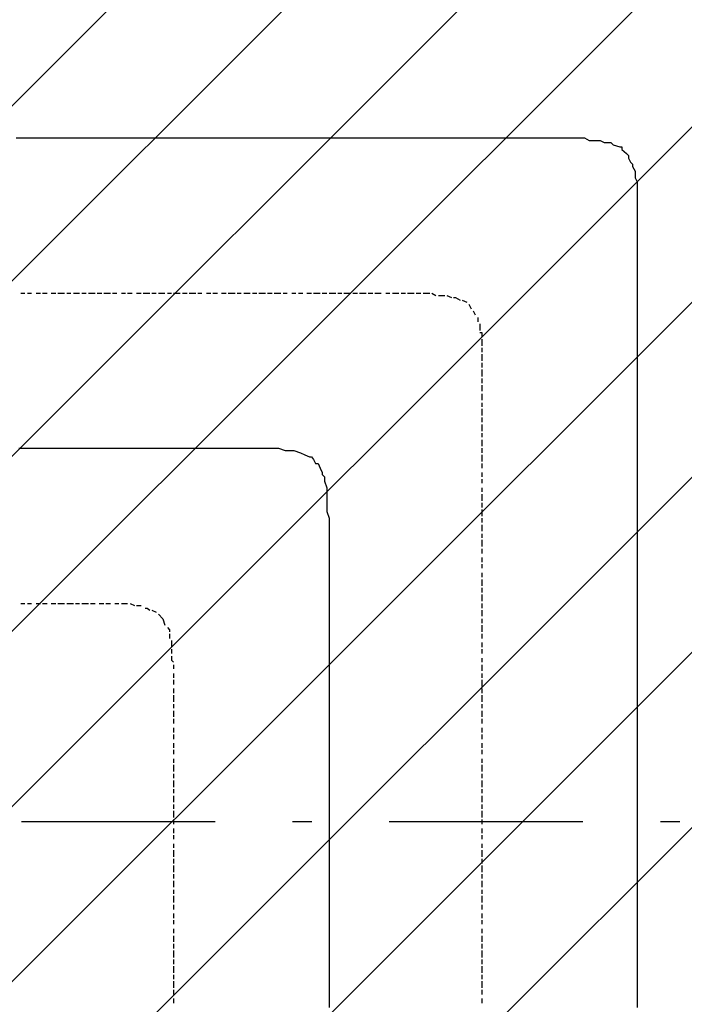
# Model space of a CAD drawing. Extents: x 997 to 109698, y 921 to 94021.
# Tile 204 of 256: x 23248 to 24535, y 18683 to 20591. Entities that reach past the tile are written whole.
import ezdxf

# ---------------------------------------------------------------- set-up
doc = ezdxf.new("R2010")
doc.units = 0
doc.header["$MEASUREMENT"] = 0
doc.layers.add('12', color=7, linetype='CONTINUOUS')
doc.layers.add('28', color=7, linetype='CONTINUOUS')

msp = doc.modelspace()

# ---------------------------------------------------------------- linework, layer by layer
at = {"layer": '12', "color": 1}
for p, q in [((23240.601607, 20361.953237), (23249.601607, 20361.953237)), ((23249.601607, 20361.953237), (23257.601607, 20361.953237)), ((23257.601607, 20361.953237), (23270.601607, 20361.953237)), ((23270.601607, 20361.953237), (23279.601607, 20361.953237)), ((23279.601607, 20361.953237), (23291.601607, 20361.953237)), ((23291.601607, 20361.953237), (23300.601607, 20361.953237)), ((23300.601607, 20361.953237), (23308.601607, 20361.953237)), ((23308.601607, 20361.953237), (23321.601607, 20361.953237)), ((23321.601607, 20361.953237), (23329.601607, 20361.953237)), ((23329.601607, 20361.953237), (23338.601607, 20361.953237)), ((23338.601607, 20361.953237), (23351.601607, 20361.953237)), ((23351.601607, 20361.953237), (23359.601607, 20361.953237)), ((23359.601607, 20361.953237), (23367.601607, 20361.953237)), ((23367.601607, 20361.953237), (23380.601607, 20361.953237)), ((23380.601607, 20361.953237), (23389.601607, 20361.953237)), ((23389.601607, 20361.953237), (23401.601607, 20361.953237)), ((23401.601607, 20361.953237), (23410.601607, 20361.953237)), ((23410.601607, 20361.953237), (23418.601607, 20361.953237)), ((23418.601607, 20361.953237), (23431.601607, 20361.953237)), ((23431.601607, 20361.953237), (23439.601607, 20361.953237)), ((23439.601607, 20361.953237), (23448.601607, 20361.953237)), ((23448.601607, 20361.953237), (23461.601607, 20361.953237)), ((23461.601607, 20361.953237), (23469.601607, 20361.953237)), ((23469.601607, 20361.953237), (23478.601607, 20361.953237)), ((23478.601607, 20361.953237), (23490.601607, 20361.953237)), ((23490.601607, 20361.953237), (23499.601607, 20361.953237)), ((23499.601607, 20361.953237), (23511.601607, 20361.953237)), ((23511.601607, 20361.953237), (23520.601607, 20361.953237)), ((23520.601607, 20361.953237), (23528.601607, 20361.953237)), ((23528.601607, 20361.953237), (23541.601607, 20361.953237)), ((23541.601607, 20361.953237), (23549.601607, 20361.953237)), ((23549.601607, 20361.953237), (23558.601607, 20361.953237)), ((23558.601607, 20361.953237), (23571.601607, 20361.953237)), ((23571.601607, 20361.953237), (23579.601607, 20361.953237)), ((23579.601607, 20361.953237), (23588.601607, 20361.953237)), ((23588.601607, 20361.953237), (23600.601607, 20361.953237)), ((23600.601607, 20361.953237), (23609.601607, 20361.953237)), ((23609.601607, 20361.953237), (23617.601607, 20361.953237)), ((23617.601607, 20361.953237), (23630.601607, 20361.953237)), ((23630.601607, 20361.953237), (23638.601607, 20361.953237)), ((23638.601607, 20361.953237), (23651.601607, 20361.953237)), ((23651.601607, 20361.953237), (23660.601607, 20361.953237)), ((23660.601607, 20361.953237), (23668.601607, 20361.953237)), ((23668.601607, 20361.953237), (23681.601607, 20361.953237)), ((23681.601607, 20361.953237), (23689.601607, 20361.953237)), ((23689.601607, 20361.953237), (23698.601607, 20361.953237)), ((23698.601607, 20361.953237), (23710.601607, 20361.953237)), ((23710.601607, 20361.953237), (23719.601607, 20361.953237)), ((23719.601607, 20361.953237), (23727.601607, 20361.953237)), ((23727.601607, 20361.953237), (23740.601607, 20361.953237)), ((23740.601607, 20361.953237), (23748.601607, 20361.953237)), ((23748.601607, 20361.953237), (23761.601607, 20361.953237)), ((23761.601607, 20361.953237), (23770.601607, 20361.953237)), ((23770.601607, 20361.953237), (23778.601607, 20361.953237)), ((23778.601607, 20361.953237), (23791.601607, 20361.953237)), ((23791.601607, 20361.953237), (23799.601607, 20361.953237)), ((23799.601607, 20361.953237), (23808.601607, 20361.953237)), ((23808.601607, 20361.953237), (23820.601607, 20361.953237)), ((23820.601607, 20361.953237), (23829.601607, 20361.953237)), ((23829.601607, 20361.953237), (23837.601607, 20361.953237)), ((23837.601607, 20361.953237), (23850.601607, 20361.953237)), ((23850.601607, 20361.953237), (23859.601607, 20361.953237)), ((23859.601607, 20361.953237), (23871.601607, 20361.953237)), ((23871.601607, 20361.953237), (23880.601607, 20361.953237)), ((23880.601607, 20361.953237), (23888.601607, 20361.953237)), ((23888.601607, 20361.953237), (23901.601607, 20361.953237)), ((23901.601607, 20361.953237), (23909.601607, 20361.953237)), ((23909.601607, 20361.953237), (23918.601607, 20361.953237)), ((23918.601607, 20361.953237), (23931.601607, 20361.953237)), ((23931.601607, 20361.953237), (23939.601607, 20361.953237)), ((23939.601607, 20361.953237), (23947.601607, 20361.953237)), ((23947.601607, 20361.953237), (23960.601607, 20361.953237)), ((23960.601607, 20361.953237), (23969.601607, 20361.953237)), ((23969.601607, 20361.953237), (23981.601607, 20361.953237)), ((23981.601607, 20361.953237), (23990.601607, 20361.953237)), ((23990.601607, 20361.953237), (23998.601607, 20361.953237)), ((23998.601607, 20361.953237), (24011.601607, 20361.953237)), ((24011.601607, 20361.953237), (24019.601607, 20361.953237)), ((24019.601607, 20361.953237), (24028.601607, 20361.953237)), ((24028.601607, 20361.953237), (24041.601607, 20361.953237)), ((24041.601607, 20361.953237), (24049.601607, 20361.953237)), ((24049.601607, 20361.953237), (24058.601607, 20361.953237)), ((24058.601607, 20361.953237), (24070.601607, 20361.953237)), ((24070.601607, 20361.953237), (24079.601607, 20361.953237)), ((24079.601607, 20361.953237), (24091.601607, 20361.953237)), ((24091.601607, 20361.953237), (24100.601607, 20361.953237)), ((24100.601607, 20361.953237), (24108.601607, 20361.953237)), ((24108.601607, 20361.953237), (24121.601607, 20361.953237)), ((24121.601607, 20361.953237), (24129.601607, 20361.953237)), ((24129.601607, 20361.953237), (24138.601607, 20361.953237)), ((24138.601607, 20361.953237), (24151.601607, 20361.953237)), ((24151.601607, 20361.953237), (24159.601607, 20361.953237)), ((24159.601607, 20361.953237), (24168.601607, 20361.953237)), ((24168.601607, 20361.953237), (24180.601607, 20361.953237)), ((24180.601607, 20361.953237), (24189.601607, 20361.953237)), ((24189.601607, 20361.953237), (24197.601607, 20361.953237)), ((24197.601607, 20361.953237), (24210.601607, 20361.953237)), ((24210.601607, 20361.953237), (24218.601607, 20361.953237)), ((24218.601607, 20361.953237), (24231.601607, 20361.953237)), ((24231.601607, 20361.953237), (24240.601607, 20361.953237)), ((24240.601607, 20361.953237), (24244.601607, 20361.953237)), ((24244.601607, 20361.953237), (24248.601607, 20361.953237)), ((24248.601607, 20361.953237), (24261.601607, 20361.953237)), ((24261.601607, 20361.953237), (24269.601607, 20361.953237)), ((24269.601607, 20361.953237), (24278.601607, 20361.953237)), ((24278.601607, 20361.953237), (24290.601607, 20361.953237)), ((24290.601607, 20361.953237), (24299.601607, 20361.953237)), ((24299.601607, 20361.953237), (24307.601607, 20361.953237)), ((24307.601607, 20361.953237), (24320.601607, 20361.953237)), ((24320.601607, 20361.953237), (24328.601607, 20361.953237)), ((24328.601607, 20361.953237), (24341.601607, 20361.953237)), ((24341.601607, 20361.953237), (24350.601607, 20356.953237)), ((24350.601607, 20356.953237), (24358.601607, 20356.953237)), ((24358.601607, 20356.953237), (24371.601607, 20356.953237)), ((24371.601607, 20356.953237), (24379.601607, 20352.953237)), ((24379.601607, 20352.953237), (24388.601607, 20352.953237)), ((24396.601607, 20348.953237), (24409.601607, 20344.953237)), ((24413.601607, 20339.953237), (24422.601607, 20331.953237)), ((24426.601607, 20322.953237), (24430.601607, 20314.953237)), ((24434.601607, 20306.953237), (24439.601607, 20297.953237)), ((24439.601607, 20297.953237), (24439.601607, 20284.953237)), ((24439.601607, 20284.953237), (24443.601607, 20276.953237)), ((24443.601607, 20276.953237), (24443.601607, 20263.953237)), ((24443.601607, 20263.953237), (24443.601607, 20255.953237)), ((24443.601607, 20255.953237), (24443.601607, 20246.953237)), ((24443.601607, 20246.953237), (24443.601607, 20234.953237)), ((24443.601607, 20234.953237), (24443.601607, 20225.953237)), ((24443.601607, 20225.953237), (24443.601607, 20217.953237)), ((24443.601607, 20217.953237), (24443.601607, 20204.953237)), ((24443.601607, 20204.953237), (24443.601607, 20195.953237)), ((24443.601607, 20195.953237), (24443.601607, 20187.953237)), ((24443.601607, 20187.953237), (24443.601607, 20174.953237)), ((24443.601607, 20174.953237), (24443.601607, 20166.953237)), ((24443.601607, 20166.953237), (24443.601607, 20162.953237)), ((24443.601607, 20162.953237), (24443.601607, 20153.953237)), ((24443.601607, 20153.953237), (24443.601607, 20145.953237)), ((24443.601607, 20145.953237), (24443.601607, 20136.953237)), ((24443.601607, 20136.953237), (24443.601607, 20124.953237)), ((24443.601607, 20124.953237), (24443.601607, 20115.953237)), ((24443.601607, 20115.953237), (24443.601607, 20107.953237)), ((24443.601607, 20107.953237), (24443.601607, 20094.953237)), ((24443.601607, 20094.953237), (24443.601607, 20085.953237)), ((24443.601607, 20085.953237), (24443.601607, 20073.953237)), ((24443.601607, 20073.953237), (24443.601607, 20064.953237)), ((24443.601607, 20064.953237), (24443.601607, 20056.953237)), ((24443.601607, 20056.953237), (24443.601607, 20043.953237)), ((24443.601607, 20043.953237), (24443.601607, 20035.953237)), ((24443.601607, 20035.953237), (24443.601607, 20026.953237)), ((24443.601607, 20026.953237), (24443.601607, 20013.953237)), ((24443.601607, 20013.953237), (24443.601607, 20005.953237)), ((24443.601607, 20005.953237), (24443.601607, 19997.953237)), ((24443.601607, 19997.953237), (24443.601607, 19984.953237)), ((24443.601607, 19984.953237), (24443.601607, 19975.953237)), ((24443.601607, 19975.953237), (24443.601607, 19963.953237)), ((24443.601607, 19963.953237), (24443.601607, 19954.953237)), ((24443.601607, 19954.953237), (24443.601607, 19946.953237)), ((24443.601607, 19946.953237), (24443.601607, 19933.953237)), ((24443.601607, 19933.953237), (24443.601607, 19925.953237)), ((24443.601607, 19925.953237), (24443.601607, 19916.953237)), ((24443.601607, 19916.953237), (24443.601607, 19903.953237)), ((24443.601607, 19903.953237), (24443.601607, 19895.953237)), ((24443.601607, 19895.953237), (24443.601607, 19886.953237)), ((24443.601607, 19886.953237), (24443.601607, 19874.953237)), ((24443.601607, 19874.953237), (24443.601607, 19865.953237)), ((24443.601607, 19865.953237), (24443.601607, 19853.953237)), ((24443.601607, 19853.953237), (24443.601607, 19844.953237)), ((24443.601607, 19844.953237), (24443.601607, 19836.953237)), ((24443.601607, 19836.953237), (24443.601607, 19823.953237)), ((24443.601607, 19823.953237), (24443.601607, 19814.953237)), ((24443.601607, 19814.953237), (24443.601607, 19806.953237)), ((24443.601607, 19806.953237), (24443.601607, 19793.953237)), ((24443.601607, 19793.953237), (24443.601607, 19785.953237)), ((24443.601607, 19785.953237), (24443.601607, 19776.953237)), ((24443.601607, 19776.953237), (24443.601607, 19764.953237)), ((23245.601607, 19760.953237), (23253.601607, 19760.953237)), ((23253.601607, 19760.953237), (23266.601607, 19760.953237)), ((23266.601607, 19760.953237), (23274.601607, 19760.953237)), ((23274.601607, 19760.953237), (23283.601607, 19760.953237)), ((23283.601607, 19760.953237), (23295.601607, 19760.953237)), ((23295.601607, 19760.953237), (23304.601607, 19760.953237)), ((23304.601607, 19760.953237), (23312.601607, 19760.953237)), ((23312.601607, 19760.953237), (23325.601607, 19760.953237)), ((23325.601607, 19760.953237), (23334.601607, 19760.953237)), ((23334.601607, 19760.953237), (23346.601607, 19760.953237)), ((23346.601607, 19760.953237), (23355.601607, 19760.953237)), ((23355.601607, 19760.953237), (23363.601607, 19760.953237)), ((23363.601607, 19760.953237), (23376.601607, 19760.953237)), ((23376.601607, 19760.953237), (23384.601607, 19760.953237)), ((23384.601607, 19760.953237), (23393.601607, 19760.953237)), ((23393.601607, 19760.953237), (23406.601607, 19760.953237)), ((23406.601607, 19760.953237), (23414.601607, 19760.953237)), ((23414.601607, 19760.953237), (23423.601607, 19760.953237)), ((23423.601607, 19760.953237), (23435.601607, 19760.953237)), ((23435.601607, 19760.953237), (23444.601607, 19760.953237)), ((23444.601607, 19760.953237), (23456.601607, 19760.953237)), ((23456.601607, 19760.953237), (23465.601607, 19760.953237)), ((23465.601607, 19760.953237), (23473.601607, 19760.953237)), ((23473.601607, 19760.953237), (23486.601607, 19760.953237)), ((23486.601607, 19760.953237), (23494.601607, 19760.953237)), ((23494.601607, 19760.953237), (23503.601607, 19760.953237)), ((23503.601607, 19760.953237), (23516.601607, 19760.953237)), ((23516.601607, 19760.953237), (23524.601607, 19760.953237)), ((23524.601607, 19760.953237), (23533.601607, 19760.953237)), ((23533.601607, 19760.953237), (23545.601607, 19760.953237)), ((23545.601607, 19760.953237), (23554.601607, 19760.953237)), ((23554.601607, 19760.953237), (23562.601607, 19760.953237)), ((23562.601607, 19760.953237), (23575.601607, 19760.953237)), ((23575.601607, 19760.953237), (23583.601607, 19760.953237)), ((23583.601607, 19760.953237), (23596.601607, 19760.953237)), ((23596.601607, 19760.953237), (23605.601607, 19760.953237)), ((23605.601607, 19760.953237), (23613.601607, 19760.953237)), ((23613.601607, 19760.953237), (23626.601607, 19760.953237)), ((23626.601607, 19760.953237), (23634.601607, 19760.953237)), ((23634.601607, 19760.953237), (23643.601607, 19760.953237)), ((23643.601607, 19760.953237), (23651.601607, 19760.953237)), ((23651.601607, 19760.953237), (23660.601607, 19760.953237)), ((23660.601607, 19760.953237), (23668.601607, 19760.953237)), ((23668.601607, 19760.953237), (23681.601607, 19760.953237)), ((23681.601607, 19760.953237), (23689.601607, 19760.953237)), ((23689.601607, 19760.953237), (23698.601607, 19760.953237)), ((23698.601607, 19760.953237), (23710.601607, 19760.953237)), ((23710.601607, 19760.953237), (23719.601607, 19760.953237)), ((23719.601607, 19760.953237), (23727.601607, 19760.953237)), ((23727.601607, 19760.953237), (23740.601607, 19760.953237)), ((23740.601607, 19760.953237), (23748.601607, 19760.953237)), ((23748.601607, 19760.953237), (23761.601607, 19755.953237)), ((23761.601607, 19755.953237), (23770.601607, 19755.953237)), ((23770.601607, 19755.953237), (23778.601607, 19755.953237)), ((23778.601607, 19755.953237), (23791.601607, 19751.953237)), ((23791.601607, 19751.953237), (23799.601607, 19747.953237)), ((24443.601607, 19764.953237), (24443.601607, 19755.953237)), ((24443.601607, 19755.953237), (24443.601607, 19747.953237)), ((23799.601607, 19747.953237), (23808.601607, 19743.953237)), ((23816.601607, 19738.953237), (23820.601607, 19730.953237)), ((24443.601607, 19747.953237), (24443.601607, 19734.953237)), ((24443.601607, 19734.953237), (24443.601607, 19726.953237)), ((23829.601607, 19721.953237), (23833.601607, 19713.953237)), ((24443.601607, 19726.953237), (24443.601607, 19713.953237)), ((24443.601607, 19713.953237), (24443.601607, 19704.953237)), ((23837.601607, 19704.953237), (23837.601607, 19696.953237)), ((23837.601607, 19696.953237), (23842.601607, 19683.953237)), ((24443.601607, 19704.953237), (24443.601607, 19696.953237)), ((24443.601607, 19696.953237), (24443.601607, 19683.953237)), ((23842.601607, 19683.953237), (23842.601607, 19675.953237)), ((23842.601607, 19675.953237), (23842.601607, 19666.953237)), ((24443.601607, 19683.953237), (24443.601607, 19675.953237)), ((24443.601607, 19675.953237), (24443.601607, 19666.953237)), ((23842.601607, 19666.953237), (23842.601607, 19654.953237)), ((24443.601607, 19666.953237), (24443.601607, 19654.953237)), ((23842.601607, 19654.953237), (23842.601607, 19645.953237)), ((23842.601607, 19645.953237), (23842.601607, 19637.953237)), ((23842.601607, 19637.953237), (23846.601607, 19624.953237)), ((24443.601607, 19654.953237), (24443.601607, 19645.953237)), ((24443.601607, 19645.953237), (24443.601607, 19637.953237)), ((24443.601607, 19637.953237), (24443.601607, 19624.953237)), ((23846.601607, 19624.953237), (23846.601607, 19616.953237)), ((23846.601607, 19616.953237), (23846.601607, 19607.953237)), ((24443.601607, 19624.953237), (24443.601607, 19616.953237)), ((24443.601607, 19616.953237), (24443.601607, 19603.953237)), ((23846.601607, 19607.953237), (23846.601607, 19594.953237)), ((24443.601607, 19603.953237), (24443.601607, 19594.953237)), ((23846.601607, 19594.953237), (23846.601607, 19586.953237)), ((23846.601607, 19586.953237), (23846.601607, 19577.953237)), ((24443.601607, 19594.953237), (24443.601607, 19586.953237)), ((24443.601607, 19586.953237), (24443.601607, 19573.953237)), ((23846.601607, 19577.953237), (23846.601607, 19565.953237)), ((23846.601607, 19565.953237), (23846.601607, 19561.953237)), ((23846.601607, 19561.953237), (23846.601607, 19556.953237)), ((24443.601607, 19573.953237), (24443.601607, 19565.953237)), ((24443.601607, 19565.953237), (24443.601607, 19556.953237)), ((23846.601607, 19556.953237), (23846.601607, 19544.953237)), ((23846.601607, 19544.953237), (23846.601607, 19535.953237)), ((24443.601607, 19556.953237), (24443.601607, 19544.953237)), ((24443.601607, 19544.953237), (24443.601607, 19535.953237)), ((23846.601607, 19535.953237), (23846.601607, 19527.953237)), ((23846.601607, 19527.953237), (23846.601607, 19514.953237)), ((24443.601607, 19535.953237), (24443.601607, 19527.953237)), ((24443.601607, 19527.953237), (24443.601607, 19514.953237)), ((23846.601607, 19514.953237), (23846.601607, 19505.953237)), ((23846.601607, 19505.953237), (23846.601607, 19493.953237)), ((24443.601607, 19514.953237), (24443.601607, 19505.953237)), ((24443.601607, 19505.953237), (24443.601607, 19493.953237)), ((23846.601607, 19493.953237), (23846.601607, 19484.953237)), ((23846.601607, 19484.953237), (23846.601607, 19476.953237)), ((24443.601607, 19493.953237), (24443.601607, 19484.953237)), ((24443.601607, 19484.953237), (24443.601607, 19476.953237)), ((23846.601607, 19476.953237), (23846.601607, 19463.953237)), ((24443.601607, 19476.953237), (24443.601607, 19463.953237)), ((23846.601607, 19463.953237), (23846.601607, 19455.953237)), ((23846.601607, 19455.953237), (23846.601607, 19446.953237)), ((23846.601607, 19446.953237), (23846.601607, 19434.953237)), ((24443.601607, 19463.953237), (24443.601607, 19455.953237)), ((24443.601607, 19455.953237), (24443.601607, 19446.953237)), ((24443.601607, 19446.953237), (24443.601607, 19434.953237)), ((23846.601607, 19434.953237), (23846.601607, 19425.953237)), ((24443.601607, 19434.953237), (24443.601607, 19425.953237)), ((23846.601607, 19425.953237), (23846.601607, 19417.953237)), ((23846.601607, 19417.953237), (23846.601607, 19404.953237)), ((24443.601607, 19425.953237), (24443.601607, 19417.953237)), ((24443.601607, 19417.953237), (24443.601607, 19404.953237)), ((23846.601607, 19404.953237), (23846.601607, 19395.953237)), ((23846.601607, 19395.953237), (23846.601607, 19383.953237)), ((24443.601607, 19404.953237), (24443.601607, 19395.953237)), ((24443.601607, 19395.953237), (24443.601607, 19383.953237)), ((23846.601607, 19383.953237), (23846.601607, 19374.953237)), ((23846.601607, 19374.953237), (23846.601607, 19366.953237)), ((24443.601607, 19383.953237), (24443.601607, 19374.953237)), ((24443.601607, 19374.953237), (24443.601607, 19366.953237)), ((23846.601607, 19366.953237), (23846.601607, 19353.953237)), ((23846.601607, 19353.953237), (23846.601607, 19345.953237)), ((24443.601607, 19366.953237), (24443.601607, 19353.953237)), ((24443.601607, 19353.953237), (24443.601607, 19345.953237)), ((23846.601607, 19345.953237), (23846.601607, 19336.953237)), ((23846.601607, 19336.953237), (23846.601607, 19323.953237)), ((24443.601607, 19345.953237), (24443.601607, 19336.953237)), ((24443.601607, 19336.953237), (24443.601607, 19323.953237)), ((23846.601607, 19323.953237), (23846.601607, 19315.953237)), ((23846.601607, 19315.953237), (23846.601607, 19307.953237)), ((24443.601607, 19323.953237), (24443.601607, 19315.953237)), ((24443.601607, 19315.953237), (24443.601607, 19307.953237)), ((23846.601607, 19307.953237), (23846.601607, 19294.953237)), ((23846.601607, 19294.953237), (23846.601607, 19285.953237)), ((24443.601607, 19307.953237), (24443.601607, 19294.953237)), ((24443.601607, 19294.953237), (24443.601607, 19285.953237)), ((23846.601607, 19285.953237), (23846.601607, 19273.953237)), ((23846.601607, 19273.953237), (23846.601607, 19264.953237)), ((24443.601607, 19285.953237), (24443.601607, 19273.953237)), ((24443.601607, 19273.953237), (24443.601607, 19264.953237)), ((23846.601607, 19264.953237), (23846.601607, 19256.953237)), ((23846.601607, 19256.953237), (23846.601607, 19243.953237)), ((24443.601607, 19264.953237), (24443.601607, 19256.953237)), ((24443.601607, 19256.953237), (24443.601607, 19243.953237)), ((23846.601607, 19243.953237), (23846.601607, 19235.953237)), ((23846.601607, 19235.953237), (23846.601607, 19226.953237)), ((24443.601607, 19243.953237), (24443.601607, 19235.953237)), ((24443.601607, 19235.953237), (24443.601607, 19226.953237)), ((23846.601607, 19226.953237), (23846.601607, 19213.953237)), ((24443.601607, 19226.953237), (24443.601607, 19213.953237)), ((23846.601607, 19213.953237), (23846.601607, 19205.953237)), ((23846.601607, 19205.953237), (23846.601607, 19196.953237)), ((24443.601607, 19213.953237), (24443.601607, 19205.953237)), ((24443.601607, 19205.953237), (24443.601607, 19196.953237)), ((23846.601607, 19196.953237), (23846.601607, 19184.953237)), ((23846.601607, 19184.953237), (23846.601607, 19175.953237)), ((24443.601607, 19196.953237), (24443.601607, 19184.953237)), ((24443.601607, 19184.953237), (24443.601607, 19175.953237)), ((23846.601607, 19175.953237), (23846.601607, 19167.953237)), ((23846.601607, 19167.953237), (23846.601607, 19154.953237)), ((24443.601607, 19175.953237), (24443.601607, 19167.953237)), ((24443.601607, 19167.953237), (24443.601607, 19154.953237)), ((23846.601607, 19154.953237), (23846.601607, 19146.953237)), ((23846.601607, 19146.953237), (23846.601607, 19133.953237)), ((24443.601607, 19154.953237), (24443.601607, 19146.953237)), ((24443.601607, 19146.953237), (24443.601607, 19133.953237)), ((23846.601607, 19133.953237), (23846.601607, 19125.953237)), ((23846.601607, 19125.953237), (23846.601607, 19116.953237)), ((24443.601607, 19133.953237), (24443.601607, 19125.953237)), ((24443.601607, 19125.953237), (24443.601607, 19116.953237)), ((23846.601607, 19116.953237), (23846.601607, 19103.953237)), ((23846.601607, 19103.953237), (23846.601607, 19095.953237)), ((24443.601607, 19116.953237), (24443.601607, 19103.953237)), ((24443.601607, 19103.953237), (24443.601607, 19095.953237)), ((23846.601607, 19095.953237), (23846.601607, 19086.953237)), ((23846.601607, 19086.953237), (23846.601607, 19074.953237)), ((24443.601607, 19095.953237), (24443.601607, 19086.953237)), ((24443.601607, 19086.953237), (24443.601607, 19074.953237)), ((23846.601607, 19074.953237), (23846.601607, 19065.953237)), ((23846.601607, 19065.953237), (23846.601607, 19057.953237)), ((24443.601607, 19074.953237), (24443.601607, 19065.953237)), ((24443.601607, 19065.953237), (24443.601607, 19057.953237)), ((23846.601607, 19057.953237), (23846.601607, 19044.953237)), ((23846.601607, 19044.953237), (23846.601607, 19036.953237)), ((24443.601607, 19057.953237), (24443.601607, 19044.953237)), ((24443.601607, 19044.953237), (24443.601607, 19036.953237)), ((23846.601607, 19036.953237), (23846.601607, 19023.953237)), ((24443.601607, 19036.953237), (24443.601607, 19023.953237)), ((23846.601607, 19023.953237), (23846.601607, 19014.953237)), ((23846.601607, 19014.953237), (23846.601607, 19006.953237)), ((23846.601607, 19006.953237), (23846.601607, 18993.953237)), ((24443.601607, 19023.953237), (24443.601607, 19014.953237)), ((24443.601607, 19014.953237), (24443.601607, 19006.953237)), ((24443.601607, 19006.953237), (24443.601607, 18993.953237)), ((23846.601607, 18993.953237), (23846.601607, 18985.953237)), ((24443.601607, 18993.953237), (24443.601607, 18985.953237)), ((23846.601607, 18985.953237), (23846.601607, 18976.953237)), ((23846.601607, 18976.953237), (23846.601607, 18964.953237)), ((24443.601607, 18985.953237), (24443.601607, 18976.953237)), ((24443.601607, 18976.953237), (24443.601607, 18964.953237)), ((23846.601607, 18964.953237), (23846.601607, 18955.953237)), ((23846.601607, 18955.953237), (23846.601607, 18947.953237)), ((24443.601607, 18964.953237), (24443.601607, 18955.953237)), ((24443.601607, 18955.953237), (24443.601607, 18947.953237)), ((23846.601607, 18947.953237), (23846.601607, 18934.953237)), ((23846.601607, 18934.953237), (23846.601607, 18926.953237)), ((24443.601607, 18947.953237), (24443.601607, 18934.953237)), ((24443.601607, 18934.953237), (24443.601607, 18926.953237)), ((23846.601607, 18926.953237), (23846.601607, 18913.953237)), ((23846.601607, 18913.953237), (23846.601607, 18904.953237)), ((24443.601607, 18926.953237), (24443.601607, 18913.953237)), ((24443.601607, 18913.953237), (24443.601607, 18904.953237)), ((23846.601607, 18904.953237), (23846.601607, 18896.953237)), ((23846.601607, 18896.953237), (23846.601607, 18883.953237)), ((24443.601607, 18904.953237), (24443.601607, 18896.953237)), ((24443.601607, 18896.953237), (24443.601607, 18883.953237)), ((23846.601607, 18883.953237), (23846.601607, 18875.953237)), ((23846.601607, 18875.953237), (23846.601607, 18866.953237)), ((24443.601607, 18883.953237), (24443.601607, 18875.953237)), ((24443.601607, 18875.953237), (24443.601607, 18866.953237)), ((23846.601607, 18866.953237), (23846.601607, 18854.953237)), ((23846.601607, 18854.953237), (23846.601607, 18845.953237)), ((24443.601607, 18866.953237), (24443.601607, 18854.953237)), ((24443.601607, 18854.953237), (24443.601607, 18845.953237)), ((23846.601607, 18845.953237), (23846.601607, 18837.953237)), ((23846.601607, 18837.953237), (23846.601607, 18824.953237)), ((24443.601607, 18845.953237), (24443.601607, 18837.953237)), ((24443.601607, 18837.953237), (24443.601607, 18824.953237)), ((23846.601607, 18824.953237), (23846.601607, 18815.953237)), ((23846.601607, 18815.953237), (23846.601607, 18803.953237)), ((24443.601607, 18824.953237), (24443.601607, 18815.953237)), ((24443.601607, 18815.953237), (24443.601607, 18803.953237)), ((23846.601607, 18803.953237), (23846.601607, 18794.953237)), ((24443.601607, 18803.953237), (24443.601607, 18794.953237)), ((23846.601607, 18794.953237), (23846.601607, 18786.953237)), ((23846.601607, 18786.953237), (23846.601607, 18773.953237)), ((24443.601607, 18794.953237), (24443.601607, 18786.953237)), ((24443.601607, 18786.953237), (24443.601607, 18773.953237)), ((23846.601607, 18773.953237), (23846.601607, 18765.953237)), ((23846.601607, 18765.953237), (23846.601607, 18756.953237)), ((24443.601607, 18773.953237), (24443.601607, 18765.953237)), ((24443.601607, 18765.953237), (24443.601607, 18756.953237)), ((23846.601607, 18756.953237), (23846.601607, 18743.953237)), ((23846.601607, 18743.953237), (23846.601607, 18735.953237)), ((24443.601607, 18756.953237), (24443.601607, 18743.953237)), ((24443.601607, 18743.953237), (24443.601607, 18735.953237)), ((23846.601607, 18735.953237), (23846.601607, 18727.953237)), ((23846.601607, 18727.953237), (23846.601607, 18714.953237)), ((24443.601607, 18735.953237), (24443.601607, 18727.953237)), ((24443.601607, 18727.953237), (24443.601607, 18714.953237)), ((23846.601607, 18714.953237), (23846.601607, 18705.953237)), ((23846.601607, 18705.953237), (23846.601607, 18693.953237)), ((24443.601607, 18714.953237), (24443.601607, 18705.953237)), ((24443.601607, 18705.953237), (24443.601607, 18693.953237)), ((23846.601607, 18693.953237), (23846.601607, 18684.953237)), ((23846.601607, 18684.953237), (23846.601607, 18676.953237)), ((24443.601607, 18693.953237), (24443.601607, 18684.953237)), ((24443.601607, 18684.953237), (24443.601607, 18676.953237))]:
    msp.add_line(p, q, dxfattribs=at)
at = {"layer": '12', "color": 5}
for p, q in [((23249.601607, 20060.953237), (23257.601607, 20060.953237)), ((23262.601607, 20060.953237), (23270.601607, 20060.953237)), ((23279.601607, 20060.953237), (23287.601607, 20060.953237)), ((23291.601607, 20060.953237), (23300.601607, 20060.953237)), ((23308.601607, 20060.953237), (23317.601607, 20060.953237)), ((23321.601607, 20060.953237), (23334.601607, 20060.953237)), ((23338.601607, 20060.953237), (23346.601607, 20060.953237)), ((23351.601607, 20060.953237), (23363.601607, 20060.953237)), ((23367.601607, 20060.953237), (23376.601607, 20060.953237)), ((23380.601607, 20060.953237), (23393.601607, 20060.953237)), ((23397.601607, 20060.953237), (23406.601607, 20060.953237)), ((23410.601607, 20060.953237), (23423.601607, 20060.953237)), ((23427.601607, 20060.953237), (23435.601607, 20060.953237)), ((23444.601607, 20060.953237), (23452.601607, 20060.953237)), ((23456.601607, 20060.953237), (23465.601607, 20060.953237)), ((23473.601607, 20060.953237), (23482.601607, 20060.953237)), ((23486.601607, 20060.953237), (23499.601607, 20060.953237)), ((23503.601607, 20060.953237), (23511.601607, 20060.953237)), ((23516.601607, 20060.953237), (23528.601607, 20060.953237)), ((23533.601607, 20060.953237), (23541.601607, 20060.953237)), ((23545.601607, 20060.953237), (23558.601607, 20060.953237)), ((23562.601607, 20060.953237), (23571.601607, 20060.953237)), ((23575.601607, 20060.953237), (23588.601607, 20060.953237)), ((23592.601607, 20060.953237), (23600.601607, 20060.953237)), ((23609.601607, 20060.953237), (23617.601607, 20060.953237)), ((23621.601607, 20060.953237), (23630.601607, 20060.953237)), ((23638.601607, 20060.953237), (23647.601607, 20060.953237)), ((23651.601607, 20060.953237), (23664.601607, 20060.953237)), ((23668.601607, 20060.953237), (23676.601607, 20060.953237)), ((23681.601607, 20060.953237), (23693.601607, 20060.953237)), ((23698.601607, 20060.953237), (23706.601607, 20060.953237)), ((23710.601607, 20060.953237), (23723.601607, 20060.953237)), ((23727.601607, 20060.953237), (23736.601607, 20060.953237)), ((23740.601607, 20060.953237), (23753.601607, 20060.953237)), ((23757.601607, 20060.953237), (23765.601607, 20060.953237)), ((23774.601607, 20060.953237), (23782.601607, 20060.953237)), ((23787.601607, 20060.953237), (23795.601607, 20060.953237)), ((23803.601607, 20060.953237), (23812.601607, 20060.953237)), ((23816.601607, 20060.953237), (23829.601607, 20060.953237)), ((23833.601607, 20060.953237), (23842.601607, 20060.953237)), ((23846.601607, 20060.953237), (23859.601607, 20060.953237)), ((23863.601607, 20060.953237), (23871.601607, 20060.953237)), ((23875.601607, 20060.953237), (23888.601607, 20060.953237)), ((23892.601607, 20060.953237), (23901.601607, 20060.953237)), ((23905.601607, 20060.953237), (23918.601607, 20060.953237)), ((23922.601607, 20060.953237), (23931.601607, 20060.953237)), ((23935.601607, 20060.953237), (23943.601607, 20060.953237)), ((23943.601607, 20060.953237), (23947.601607, 20060.953237)), ((23956.601607, 20060.953237), (23964.601607, 20060.953237)), ((23969.601607, 20060.953237), (23981.601607, 20060.953237)), ((23986.601607, 20060.953237), (23994.601607, 20060.953237)), ((23998.601607, 20060.953237), (24011.601607, 20060.953237)), ((24015.601607, 20060.953237), (24024.601607, 20060.953237)), ((24028.601607, 20060.953237), (24041.601607, 20060.953237)), ((24045.601607, 20060.953237), (24053.601607, 20056.953237)), ((24058.601607, 20056.953237), (24070.601607, 20056.953237)), ((24074.601607, 20056.953237), (24083.601607, 20052.953237)), ((24104.601607, 20047.953237), (24113.601607, 20043.953237)), ((24117.601607, 20039.953237), (24121.601607, 20030.953237)), ((24125.601607, 20026.953237), (24129.601607, 20018.953237)), ((24134.601607, 20013.953237), (24134.601607, 20005.953237)), ((24138.601607, 20001.953237), (24138.601607, 19988.953237)), ((24142.601607, 19971.953237), (24142.601607, 19958.953237)), ((24142.601607, 19954.953237), (24142.601607, 19946.953237)), ((24142.601607, 19942.953237), (24142.601607, 19929.953237)), ((24142.601607, 19925.953237), (24142.601607, 19916.953237)), ((24142.601607, 19912.953237), (24142.601607, 19899.953237)), ((24142.601607, 19895.953237), (24142.601607, 19886.953237)), ((24142.601607, 19882.953237), (24142.601607, 19870.953237)), ((24142.601607, 19865.953237), (24142.601607, 19861.953237)), ((24142.601607, 19861.953237), (24142.601607, 19853.953237)), ((24142.601607, 19848.953237), (24142.601607, 19840.953237)), ((24142.601607, 19836.953237), (24142.601607, 19823.953237)), ((24142.601607, 19819.953237), (24142.601607, 19810.953237)), ((24142.601607, 19806.953237), (24142.601607, 19793.953237)), ((24142.601607, 19789.953237), (24142.601607, 19781.953237)), ((24142.601607, 19776.953237), (24142.601607, 19764.953237)), ((24142.601607, 19760.953237), (24142.601607, 19751.953237)), ((24142.601607, 19747.953237), (24142.601607, 19734.953237)), ((24142.601607, 19730.953237), (24142.601607, 19721.953237)), ((24142.601607, 19713.953237), (24142.601607, 19704.953237)), ((24142.601607, 19700.953237), (24142.601607, 19692.953237)), ((24142.601607, 19683.953237), (24142.601607, 19675.953237)), ((24142.601607, 19671.953237), (24142.601607, 19658.953237)), ((24142.601607, 19654.953237), (24142.601607, 19645.953237)), ((24142.601607, 19641.953237), (24142.601607, 19628.953237)), ((24142.601607, 19624.953237), (24142.601607, 19616.953237)), ((24142.601607, 19611.953237), (24142.601607, 19599.953237)), ((24142.601607, 19594.953237), (24142.601607, 19586.953237)), ((24142.601607, 19582.953237), (24142.601607, 19569.953237)), ((24142.601607, 19565.953237), (24142.601607, 19556.953237)), ((24142.601607, 19548.953237), (24142.601607, 19539.953237)), ((24142.601607, 19535.953237), (24142.601607, 19527.953237)), ((24142.601607, 19518.953237), (24142.601607, 19510.953237)), ((24142.601607, 19505.953237), (24142.601607, 19493.953237)), ((24142.601607, 19489.953237), (24142.601607, 19480.953237)), ((24142.601607, 19476.953237), (24142.601607, 19463.953237)), ((23249.601607, 19459.953237), (23257.601607, 19459.953237)), ((23262.601607, 19459.953237), (23270.601607, 19459.953237)), ((23279.601607, 19459.953237), (23287.601607, 19459.953237)), ((23291.601607, 19459.953237), (23300.601607, 19459.953237)), ((23308.601607, 19459.953237), (23317.601607, 19459.953237)), ((23321.601607, 19459.953237), (23334.601607, 19459.953237)), ((23338.601607, 19459.953237), (23346.601607, 19459.953237)), ((23346.601607, 19459.953237), (23351.601607, 19459.953237)), ((23355.601607, 19459.953237), (23363.601607, 19459.953237)), ((23367.601607, 19459.953237), (23380.601607, 19459.953237)), ((23384.601607, 19459.953237), (23393.601607, 19459.953237)), ((23401.601607, 19459.953237), (23410.601607, 19459.953237)), ((23414.601607, 19459.953237), (23423.601607, 19459.953237)), ((23431.601607, 19459.953237), (23439.601607, 19459.953237)), ((23444.601607, 19459.953237), (23456.601607, 19459.953237)), ((23461.601607, 19459.953237), (23469.601607, 19455.953237)), ((23473.601607, 19455.953237), (23482.601607, 19455.953237)), ((23503.601607, 19446.953237), (23511.601607, 19442.953237)), ((24142.601607, 19459.953237), (24142.601607, 19450.953237)), ((24142.601607, 19446.953237), (24142.601607, 19434.953237)), ((23516.601607, 19438.953237), (23524.601607, 19429.953237)), ((23524.601607, 19429.953237), (23528.601607, 19417.953237)), ((24142.601607, 19429.953237), (24142.601607, 19421.953237)), ((24142.601607, 19417.953237), (24142.601607, 19404.953237)), ((23537.601607, 19400.953237), (23537.601607, 19391.953237)), ((23541.601607, 19387.953237), (23541.601607, 19374.953237)), ((24142.601607, 19400.953237), (24142.601607, 19391.953237)), ((23541.601607, 19370.953237), (23541.601607, 19362.953237)), ((24142.601607, 19383.953237), (24142.601607, 19374.953237)), ((24142.601607, 19370.953237), (24142.601607, 19362.953237)), ((24142.601607, 19353.953237), (24142.601607, 19345.953237)), ((23545.601607, 19340.953237), (23545.601607, 19332.953237)), ((24142.601607, 19340.953237), (24142.601607, 19328.953237)), ((23545.601607, 19323.953237), (23545.601607, 19315.953237)), ((23545.601607, 19311.953237), (23545.601607, 19302.953237)), ((24142.601607, 19323.953237), (24142.601607, 19315.953237)), ((24142.601607, 19311.953237), (24142.601607, 19298.953237)), ((23545.601607, 19294.953237), (23545.601607, 19285.953237)), ((24142.601607, 19294.953237), (24142.601607, 19285.953237)), ((23545.601607, 19281.953237), (23545.601607, 19268.953237)), ((24142.601607, 19281.953237), (24142.601607, 19268.953237)), ((23545.601607, 19264.953237), (23545.601607, 19260.953237)), ((23545.601607, 19260.953237), (23545.601607, 19256.953237)), ((24142.601607, 19264.953237), (24142.601607, 19256.953237)), ((23545.601607, 19251.953237), (23545.601607, 19239.953237)), ((23545.601607, 19235.953237), (23545.601607, 19226.953237)), ((24142.601607, 19251.953237), (24142.601607, 19239.953237)), ((24142.601607, 19235.953237), (24142.601607, 19226.953237)), ((23545.601607, 19218.953237), (23545.601607, 19209.953237)), ((24142.601607, 19218.953237), (24142.601607, 19209.953237)), ((23545.601607, 19205.953237), (23545.601607, 19196.953237)), ((24142.601607, 19205.953237), (24142.601607, 19196.953237)), ((23545.601607, 19188.953237), (23545.601607, 19179.953237)), ((24142.601607, 19188.953237), (24142.601607, 19179.953237)), ((23545.601607, 19175.953237), (23545.601607, 19167.953237)), ((23545.601607, 19158.953237), (23545.601607, 19150.953237)), ((24142.601607, 19175.953237), (24142.601607, 19167.953237)), ((24142.601607, 19158.953237), (24142.601607, 19150.953237)), ((23545.601607, 19146.953237), (23545.601607, 19133.953237)), ((24142.601607, 19146.953237), (24142.601607, 19133.953237)), ((23545.601607, 19129.953237), (23545.601607, 19120.953237)), ((24142.601607, 19129.953237), (24142.601607, 19120.953237)), ((23545.601607, 19116.953237), (23545.601607, 19103.953237)), ((24142.601607, 19116.953237), (24142.601607, 19103.953237)), ((23545.601607, 19099.953237), (23545.601607, 19091.953237)), ((23545.601607, 19086.953237), (23545.601607, 19074.953237)), ((24142.601607, 19099.953237), (24142.601607, 19091.953237)), ((24142.601607, 19086.953237), (24142.601607, 19074.953237)), ((23545.601607, 19069.953237), (23545.601607, 19061.953237)), ((24142.601607, 19069.953237), (24142.601607, 19061.953237)), ((23545.601607, 19057.953237), (23545.601607, 19044.953237)), ((24142.601607, 19057.953237), (24142.601607, 19044.953237)), ((23545.601607, 19040.953237), (23545.601607, 19031.953237)), ((24142.601607, 19040.953237), (24142.601607, 19031.953237)), ((23545.601607, 19023.953237), (23545.601607, 19014.953237)), ((23545.601607, 19010.953237), (23545.601607, 19002.953237)), ((24142.601607, 19023.953237), (24142.601607, 19014.953237)), ((24142.601607, 19010.953237), (24142.601607, 19002.953237)), ((23545.601607, 18993.953237), (23545.601607, 18985.953237)), ((24142.601607, 18993.953237), (24142.601607, 18985.953237)), ((23545.601607, 18981.953237), (23545.601607, 18968.953237)), ((24142.601607, 18981.953237), (24142.601607, 18968.953237)), ((23545.601607, 18964.953237), (23545.601607, 18955.953237)), ((23545.601607, 18951.953237), (23545.601607, 18938.953237)), ((24142.601607, 18964.953237), (24142.601607, 18955.953237)), ((24142.601607, 18951.953237), (24142.601607, 18938.953237)), ((23545.601607, 18934.953237), (23545.601607, 18926.953237)), ((24142.601607, 18934.953237), (24142.601607, 18926.953237)), ((23545.601607, 18921.953237), (23545.601607, 18909.953237)), ((24142.601607, 18921.953237), (24142.601607, 18909.953237)), ((23545.601607, 18904.953237), (23545.601607, 18896.953237)), ((23545.601607, 18892.953237), (23545.601607, 18879.953237)), ((24142.601607, 18904.953237), (24142.601607, 18896.953237)), ((24142.601607, 18892.953237), (24142.601607, 18879.953237)), ((23545.601607, 18875.953237), (23545.601607, 18866.953237)), ((24142.601607, 18875.953237), (24142.601607, 18866.953237)), ((23545.601607, 18858.953237), (23545.601607, 18849.953237)), ((24142.601607, 18858.953237), (24142.601607, 18849.953237)), ((23545.601607, 18845.953237), (23545.601607, 18837.953237)), ((24142.601607, 18845.953237), (24142.601607, 18837.953237)), ((23545.601607, 18828.953237), (23545.601607, 18820.953237)), ((23545.601607, 18815.953237), (23545.601607, 18803.953237)), ((24142.601607, 18828.953237), (24142.601607, 18820.953237)), ((24142.601607, 18815.953237), (24142.601607, 18803.953237)), ((23545.601607, 18799.953237), (23545.601607, 18790.953237)), ((24142.601607, 18799.953237), (24142.601607, 18790.953237)), ((23545.601607, 18786.953237), (23545.601607, 18773.953237)), ((24142.601607, 18786.953237), (24142.601607, 18773.953237)), ((23545.601607, 18769.953237), (23545.601607, 18760.953237)), ((24142.601607, 18769.953237), (24142.601607, 18760.953237)), ((23545.601607, 18756.953237), (23545.601607, 18743.953237)), ((23545.601607, 18739.953237), (23545.601607, 18731.953237)), ((24142.601607, 18756.953237), (24142.601607, 18743.953237)), ((24142.601607, 18739.953237), (24142.601607, 18731.953237)), ((23545.601607, 18727.953237), (23545.601607, 18714.953237)), ((24142.601607, 18727.953237), (24142.601607, 18714.953237)), ((23545.601607, 18710.953237), (23545.601607, 18701.953237)), ((24142.601607, 18710.953237), (24142.601607, 18701.953237)), ((23545.601607, 18693.953237), (23545.601607, 18684.953237)), ((24142.601607, 18693.953237), (24142.601607, 18684.953237))]:
    msp.add_line(p, q, dxfattribs=at)
at = {"layer": '12', "color": 1}
for points in [[(24388.601607, 20352.953237), (24392.601607, 20352.953237), (24396.601607, 20348.953237)], [(24409.601607, 20344.953237), (24413.601607, 20344.953237), (24413.601607, 20339.953237)], [(24422.601607, 20331.953237), (24426.601607, 20327.953237), (24426.601607, 20322.953237)], [(24430.601607, 20314.953237), (24434.601607, 20310.953237), (24434.601607, 20306.953237)], [(23808.601607, 19743.953237), (23812.601607, 19743.953237), (23816.601607, 19738.953237)], [(23820.601607, 19730.953237), (23825.601607, 19730.953237), (23829.601607, 19721.953237)], [(23833.601607, 19713.953237), (23833.601607, 19709.953237), (23837.601607, 19704.953237)]]:
    msp.add_lwpolyline(points, dxfattribs=at)
at = {"layer": '12', "color": 5}
for points in [[(24087.601607, 20052.953237), (24091.601607, 20052.953237), (24100.601607, 20047.953237)], [(24138.601607, 19984.953237), (24142.601607, 19984.953237), (24142.601607, 19975.953237)], [(23490.601607, 19450.953237), (23494.601607, 19450.953237), (23499.601607, 19446.953237)], [(23533.601607, 19412.953237), (23537.601607, 19408.953237), (23537.601607, 19404.953237)], [(23541.601607, 19357.953237), (23541.601607, 19349.953237), (23545.601607, 19345.953237)]]:
    msp.add_lwpolyline(points, dxfattribs=at)
at = {"layer": '28', "color": 2}
for p, q in [((22097.636205, 19289.143675), (29144.447768, 26335.955237)), ((22097.636205, 18949.73242), (29483.859023, 26335.955237)), ((22097.636205, 18610.321165), (29497.636205, 26010.321165)), ((22097.636205, 18270.90991), (29497.636205, 25670.90991)), ((22097.636205, 17931.498655), (29497.636205, 25331.498655)), ((22097.636205, 17592.0874), (29497.636205, 24992.0874)), ((22097.636205, 17252.676145), (29497.636205, 24652.676145)), ((22097.636205, 16913.26489), (29497.636205, 24313.26489)), ((22097.636205, 16573.853635), (29497.636205, 23973.853635))]:
    msp.add_line(p, q, dxfattribs=at)
at = {"layer": '28', "color": 4}
for p, q in [((23250.851607, 19036.953237), (23625.851607, 19036.953237)), ((23963.351607, 19036.953237), (24338.351607, 19036.953237))]:
    msp.add_line(p, q, dxfattribs=at)
at = {"layer": '28', "color": 4, "linetype": 'Continuous'}
for p, q in [((23775.851607, 19036.953237), (23813.351607, 19036.953237)), ((24488.351607, 19036.953237), (24525.851607, 19036.953237))]:
    msp.add_line(p, q, dxfattribs=at)

doc.saveas('drawing.dxf')
